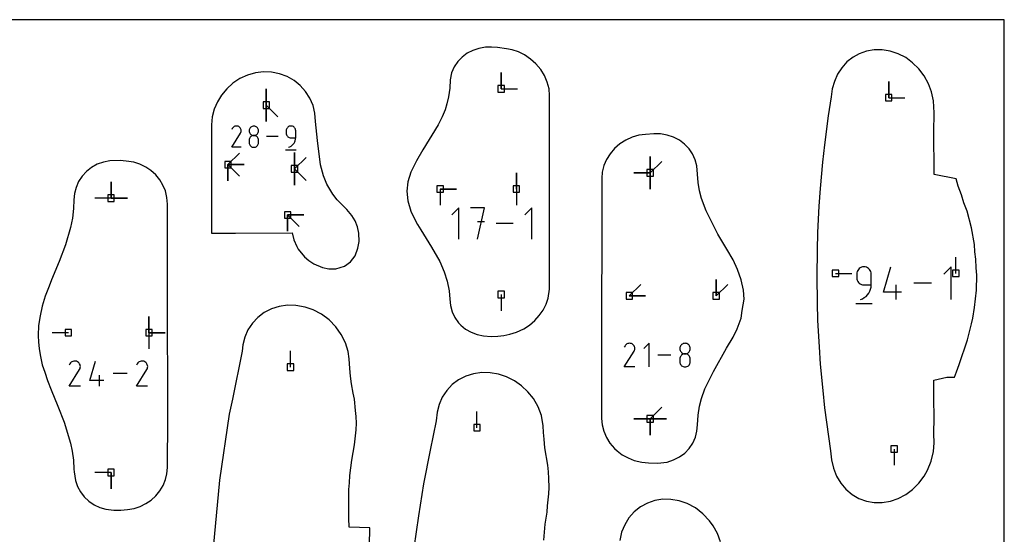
# Model space of a CAD drawing. Extents: x 0 to 600, y 0 to 900.
# Tile 55 of 55: x 513 to 600, y 855 to 900. Entities that reach past the tile are written whole.
import ezdxf

# ---------------------------------------------------------------- set-up
doc = ezdxf.new("R2010")
doc.units = 0

msp = doc.modelspace()

# ---------------------------------------------------------------- linework, layer by layer
at = {"layer": 'annotation', "color": 1}
for p, q in [((555.791586, 893.920303), (555.791586, 895.349053)), ((555.791586, 893.920303), (555.791586, 895.349053)), ((555.791586, 895.349053), (555.791586, 893.920303)), ((589.842751, 893.141942), (589.842751, 894.570692)), ((589.842751, 893.141942), (589.842751, 894.570692)), ((589.842751, 894.570692), (589.842751, 893.141942)), ((535.154073, 892.480785), (535.154073, 893.909535)), ((535.154073, 892.480785), (535.154073, 893.909535)), ((535.154073, 893.909535), (535.154073, 892.480785)), ((535.154073, 892.480785), (535.154073, 893.909535)), ((535.154073, 893.909535), (535.154073, 892.480785)), ((555.791586, 893.920303), (557.220336, 893.920303)), ((589.842751, 893.141942), (591.271501, 893.141942)), ((535.154073, 892.480785), (535.154073, 891.052035)), ((535.154073, 892.480785), (535.154073, 891.052035)), ((535.154073, 891.052035), (535.154073, 892.480785)), ((535.154073, 892.480785), (536.164352, 891.470506)), ((532.166308, 890.444081), (532.11169, 890.339309)), ((532.209652, 890.505543), (532.166308, 890.444081)), ((532.261655, 890.55685), (532.209652, 890.505543)), ((532.320735, 890.59759), (532.261655, 890.55685)), ((532.385311, 890.627353), (532.320735, 890.59759)), ((532.453802, 890.645728), (532.385311, 890.627353)), ((532.524625, 890.652304), (532.453802, 890.645728)), ((532.596199, 890.64667), (532.524625, 890.652304)), ((532.666943, 890.628415), (532.596199, 890.64667)), ((532.735275, 890.597129), (532.666943, 890.628415)), ((532.79639, 890.553731), (532.735275, 890.597129)), ((532.735275, 890.597129), (532.735275, 890.597129)), ((532.847489, 890.501654), (532.79639, 890.553731)), ((532.888118, 890.442493), (532.847489, 890.501654)), ((532.917821, 890.377846), (532.888118, 890.442493)), ((532.936145, 890.309307), (532.917821, 890.377846)), ((532.942636, 890.238473), (532.936145, 890.309307)), ((533.651575, 890.309202), (533.644863, 890.234728)), ((533.67092, 890.379372), (533.651575, 890.309202)), ((533.701717, 890.444046), (533.67092, 890.379372)), ((533.742784, 890.502036), (533.701717, 890.444046)), ((533.792939, 890.552151), (533.742784, 890.502036)), ((533.850998, 890.593201), (533.792939, 890.552151)), ((533.91578, 890.623995), (533.850998, 890.593201)), ((533.986102, 890.643345), (533.91578, 890.623995)), ((534.060782, 890.650059), (533.986102, 890.643345)), ((534.135462, 890.643345), (534.060782, 890.650059)), ((534.060782, 890.650059), (534.060782, 890.650059)), ((534.205784, 890.623995), (534.135462, 890.643345)), ((534.270566, 890.593201), (534.205784, 890.623995)), ((534.328625, 890.552151), (534.270566, 890.593201)), ((534.37878, 890.502036), (534.328625, 890.552151)), ((534.419847, 890.444046), (534.37878, 890.502036)), ((534.450644, 890.379372), (534.419847, 890.444046)), ((534.469989, 890.309202), (534.450644, 890.379372)), ((534.476701, 890.234728), (534.469989, 890.309202)), ((536.912152, 890.310668), (536.905437, 890.235844)), ((536.931507, 890.38111), (536.912152, 890.310668)), ((536.962317, 890.445989), (536.931507, 890.38111)), ((537.003397, 890.504125), (536.962317, 890.445989)), ((537.053561, 890.554338), (537.003397, 890.504125)), ((537.111624, 890.595448), (537.053561, 890.554338)), ((537.176401, 890.626273), (537.111624, 890.595448)), ((537.246707, 890.645634), (537.176401, 890.626273)), ((537.321356, 890.652349), (537.246707, 890.645634)), ((537.39616, 890.645634), (537.321356, 890.652349)), ((537.321356, 890.652349), (537.321356, 890.652349)), ((537.466548, 890.626273), (537.39616, 890.645634)), ((537.531349, 890.595448), (537.466548, 890.626273)), ((537.589393, 890.554338), (537.531349, 890.595448)), ((537.639508, 890.504125), (537.589393, 890.554338)), ((537.680525, 890.445989), (537.639508, 890.504125)), ((537.711272, 890.38111), (537.680525, 890.445989)), ((537.730579, 890.310668), (537.711272, 890.38111)), ((537.737274, 890.235844), (537.730579, 890.310668)), ((532.110516, 888.77935), (532.879161, 890.016769)), ((532.879161, 890.016769), (532.880079, 890.017906)), ((532.879161, 890.016769), (532.879161, 890.016769)), ((532.880079, 890.017906), (532.880961, 890.019053)), ((532.880961, 890.019053), (532.88181, 890.020219)), ((532.88181, 890.020219), (532.882633, 890.021414)), ((532.882633, 890.021414), (532.883436, 890.022648)), ((532.883436, 890.022648), (532.884224, 890.02393)), ((532.884224, 890.02393), (532.885004, 890.02527)), ((532.885004, 890.02527), (532.885781, 890.026678)), ((532.885781, 890.026678), (532.88656, 890.028163)), ((532.88656, 890.028163), (532.918298, 890.096305)), ((532.88656, 890.028163), (532.88656, 890.028163)), ((532.918298, 890.096305), (532.936838, 890.166941)), ((532.936838, 890.166941), (532.942636, 890.238473)), ((533.644863, 890.234728), (533.644863, 890.234728)), ((533.644863, 890.234728), (533.651579, 890.159904)), ((533.651575, 889.476623), (533.644863, 889.401833)), ((533.644863, 889.401833), (533.644863, 889.194638)), ((533.67092, 889.547037), (533.651575, 889.476623)), ((533.651579, 890.159904), (533.670934, 890.089462)), ((533.701717, 889.611896), (533.67092, 889.547037)), ((533.670934, 890.089462), (533.701744, 890.024582)), ((533.742784, 889.670018), (533.701717, 889.611896)), ((533.701744, 890.024582), (533.742823, 889.966446)), ((533.792939, 889.720221), (533.742784, 889.670018)), ((533.742823, 889.966446), (533.792987, 889.916233)), ((533.850998, 889.761324), (533.792939, 889.720221)), ((533.792987, 889.916233), (533.85105, 889.875124)), ((533.91578, 889.792147), (533.850998, 889.761324)), ((533.85105, 889.875124), (533.915827, 889.844298)), ((533.986102, 889.811506), (533.91578, 889.792147)), ((533.915827, 889.844298), (533.986133, 889.824938)), ((534.060782, 889.818222), (533.986102, 889.811506)), ((533.986133, 889.824938), (534.060782, 889.818222)), ((534.060782, 889.818222), (534.135431, 889.824938)), ((534.135462, 889.81151), (534.060782, 889.818222)), ((534.060782, 889.818222), (534.060782, 889.818222)), ((534.060782, 889.818222), (534.060782, 889.818222)), ((534.135431, 889.824938), (534.205737, 889.844298)), ((534.205784, 889.79216), (534.135462, 889.81151)), ((534.205737, 889.844298), (534.270514, 889.875124)), ((534.270566, 889.76135), (534.205784, 889.79216)), ((534.270514, 889.875124), (534.328577, 889.916233)), ((534.328625, 889.72026), (534.270566, 889.76135)), ((534.328577, 889.916233), (534.378741, 889.966446)), ((534.37878, 889.670066), (534.328625, 889.72026)), ((534.378741, 889.966446), (534.419821, 890.024582)), ((534.419847, 889.611948), (534.37878, 889.670066)), ((534.419821, 890.024582), (534.45063, 890.089462)), ((534.450644, 889.547085), (534.419847, 889.611948)), ((534.45063, 890.089462), (534.469986, 890.159904)), ((534.469989, 889.476654), (534.450644, 889.547085)), ((534.469986, 890.159904), (534.476701, 890.234728)), ((534.476701, 889.401833), (534.469989, 889.476654)), ((534.476701, 890.234728), (534.476701, 890.234728)), ((534.476701, 889.194638), (534.476701, 889.401833)), ((534.476701, 889.401833), (534.476701, 889.401833)), ((536.203362, 889.715857), (535.179246, 889.715857)), ((536.905437, 890.235844), (536.905437, 890.027591)), ((536.905437, 890.027591), (536.905437, 890.027591)), ((536.905437, 890.027591), (536.912152, 889.952771)), ((536.912152, 889.952771), (536.931507, 889.882339)), ((536.931507, 889.882339), (536.962317, 889.817476)), ((536.962317, 889.817476), (537.003397, 889.759358)), ((537.003397, 889.759358), (537.053561, 889.709164)), ((537.053561, 889.709164), (537.111624, 889.668074)), ((537.111624, 889.668074), (537.176401, 889.637264)), ((537.176401, 889.637264), (537.246707, 889.617914)), ((537.246707, 889.617914), (537.321356, 889.611202)), ((537.321356, 889.611202), (537.737274, 889.611202)), ((537.701192, 889.363539), (537.728066, 889.48492)), ((537.728066, 889.48492), (537.737274, 889.611202)), ((537.737274, 889.611202), (537.737274, 890.235844)), ((537.737274, 890.235844), (537.737274, 890.235844)), ((532.942353, 888.77935), (532.110516, 888.77935)), ((533.644863, 889.194638), (533.644863, 889.194638)), ((533.644863, 889.194638), (533.651579, 889.119854)), ((533.651579, 889.119854), (533.670934, 889.04952)), ((533.670934, 889.04952), (533.701744, 888.984797)), ((533.701744, 888.984797), (533.742823, 888.926846)), ((533.742823, 888.926846), (533.792987, 888.876828)), ((533.792987, 888.876828), (533.85105, 888.835904)), ((533.85105, 888.835904), (533.915827, 888.805235)), ((533.915827, 888.805235), (533.986133, 888.785982)), ((533.986133, 888.785982), (534.060782, 888.779306)), ((534.060782, 888.779306), (534.135431, 888.785982)), ((534.060782, 888.779306), (534.060782, 888.779306)), ((534.135431, 888.785982), (534.205737, 888.805235)), ((534.205737, 888.805235), (534.270514, 888.835904)), ((534.270514, 888.835904), (534.328577, 888.876828)), ((534.328577, 888.876828), (534.378741, 888.926846)), ((534.378741, 888.926846), (534.419821, 888.984797)), ((534.419821, 888.984797), (534.45063, 889.04952)), ((534.45063, 889.04952), (534.469986, 889.119854)), ((534.469986, 889.119854), (534.476701, 889.194638)), ((536.853462, 888.545242), (537.789954, 888.545242)), ((537.11322, 888.779365), (537.232161, 888.823688)), ((537.11322, 888.779365), (537.11322, 888.779365)), ((537.232161, 888.823688), (537.341333, 888.883599)), ((537.341333, 888.883599), (537.43961, 888.957571)), ((537.43961, 888.957571), (537.525862, 889.044077)), ((537.525862, 889.044077), (537.598962, 889.141592)), ((537.598962, 889.141592), (537.657781, 889.248588)), ((537.657781, 889.248588), (537.701192, 889.363539)), ((531.78395, 887.257484), (532.794229, 888.267763)), ((531.78395, 887.257484), (532.794229, 888.267763)), ((532.794229, 888.267763), (531.78395, 887.257484)), ((537.638125, 886.884219), (537.638125, 888.312969)), ((537.638125, 886.884219), (537.638125, 888.312969)), ((537.638125, 888.312969), (537.638125, 886.884219)), ((537.638125, 886.884219), (537.638125, 888.312969)), ((537.638125, 888.312969), (537.638125, 886.884219)), ((537.638125, 886.884219), (537.638125, 888.312969)), ((537.638125, 888.312969), (537.638125, 886.884219)), ((537.638125, 886.884219), (538.648404, 887.894498)), ((537.638125, 886.884219), (538.648404, 887.894498)), ((538.648404, 887.894498), (537.638125, 886.884219)), ((568.887883, 886.532324), (568.887883, 887.961074)), ((568.887883, 886.532324), (568.887883, 887.961074)), ((568.887883, 887.961074), (568.887883, 886.532324)), ((568.887883, 886.532324), (568.887883, 887.961074)), ((568.887883, 887.961074), (568.887883, 886.532324)), ((568.887883, 886.532324), (568.887883, 887.961074)), ((568.887883, 887.961074), (568.887883, 886.532324)), ((531.78395, 887.257484), (533.2127, 887.257484)), ((531.78395, 887.257484), (533.2127, 887.257484)), ((533.2127, 887.257484), (531.78395, 887.257484)), ((531.78395, 887.257484), (531.78395, 885.828734)), ((531.78395, 887.257484), (533.2127, 887.257484)), ((533.2127, 887.257484), (531.78395, 887.257484)), ((531.78395, 887.257484), (531.78395, 885.828734)), ((531.78395, 885.828734), (531.78395, 887.257484)), ((531.78395, 887.257484), (533.2127, 887.257484)), ((533.2127, 887.257484), (531.78395, 887.257484)), ((531.78395, 887.257484), (531.78395, 885.828734)), ((531.78395, 885.828734), (531.78395, 887.257484)), ((531.78395, 887.257484), (532.794229, 886.247205)), ((537.638125, 886.884219), (537.638125, 885.455469)), ((537.638125, 886.884219), (537.638125, 885.455469)), ((537.638125, 885.455469), (537.638125, 886.884219)), ((537.638125, 886.884219), (537.638125, 885.455469)), ((537.638125, 885.455469), (537.638125, 886.884219)), ((537.638125, 886.884219), (538.648404, 885.87394)), ((568.887883, 886.532324), (569.898162, 887.542602)), ((557.124471, 885.110813), (557.124471, 886.539563)), ((557.124471, 885.110813), (557.124471, 886.539563)), ((557.124471, 886.539563), (557.124471, 885.110813)), ((568.887883, 886.532324), (567.459133, 886.532324)), ((568.887883, 886.532324), (567.459133, 886.532324)), ((567.459133, 886.532324), (568.887883, 886.532324)), ((568.887883, 886.532324), (568.887883, 885.103574)), ((568.887883, 886.532324), (568.887883, 885.103574)), ((568.887883, 885.103574), (568.887883, 886.532324)), ((568.887883, 886.532324), (568.887883, 885.103574)), ((568.887883, 885.103574), (568.887883, 886.532324)), ((521.514593, 884.310727), (521.514593, 885.739477)), ((521.514593, 884.310727), (521.514593, 885.739477)), ((521.514593, 885.739477), (521.514593, 884.310727)), ((521.514593, 884.310727), (521.514593, 885.739477)), ((521.514593, 885.739477), (521.514593, 884.310727)), ((550.431569, 885.110813), (551.860319, 885.110813)), ((550.431569, 885.110813), (551.860319, 885.110813)), ((551.860319, 885.110813), (550.431569, 885.110813)), ((550.431569, 885.110813), (550.431569, 883.682063)), ((557.124471, 885.110813), (557.124471, 883.682063)), ((521.514593, 884.310727), (520.085843, 884.310727)), ((521.514593, 884.310727), (522.943343, 884.310727)), ((521.514593, 884.310727), (522.943343, 884.310727)), ((522.943343, 884.310727), (521.514593, 884.310727)), ((552.061599, 883.463013), (551.450385, 882.851626)), ((552.061599, 880.713669), (552.061599, 883.463013)), ((554.315032, 883.463013), (553.092431, 883.463013)), ((553.703818, 880.713669), (554.315032, 883.463013)), ((558.491721, 883.463013), (557.880506, 882.851626)), ((558.491721, 880.713669), (558.491721, 883.463013)), ((537.027362, 882.835166), (538.456112, 882.835166)), ((537.027362, 882.835166), (538.456112, 882.835166)), ((538.456112, 882.835166), (537.027362, 882.835166)), ((537.027362, 882.835166), (537.027362, 881.406416)), ((537.027362, 882.835166), (538.456112, 882.835166)), ((538.456112, 882.835166), (537.027362, 882.835166)), ((537.027362, 882.835166), (537.027362, 881.406416)), ((537.027362, 881.406416), (537.027362, 882.835166)), ((537.027362, 882.835166), (538.037641, 881.824887)), ((554.315032, 882.238688), (553.703818, 882.238688)), ((556.849675, 882.088341), (555.346381, 882.088341)), ((595.737706, 877.69728), (595.737706, 879.12603)), ((587.347586, 878.182814), (587.258736, 878.119906)), ((587.44671, 878.229983), (587.347586, 878.182814)), ((587.554295, 878.25961), (587.44671, 878.229983)), ((587.668526, 878.269887), (587.554295, 878.25961)), ((587.782994, 878.25961), (587.668526, 878.269887)), ((587.668526, 878.269887), (587.668526, 878.269887)), ((587.890704, 878.229983), (587.782994, 878.25961)), ((587.989865, 878.182814), (587.890704, 878.229983)), ((588.078686, 878.119906), (587.989865, 878.182814)), ((589.379952, 876.040949), (590.015507, 878.269887)), ((595.325345, 878.269887), (594.688171, 877.632534)), ((595.325345, 875.403775), (595.325345, 878.269887)), ((585.160802, 877.69728), (586.589552, 877.69728)), ((587.042347, 877.747033), (587.032071, 877.632534)), ((587.032071, 877.632534), (587.032071, 877.313857)), ((587.032071, 877.313857), (587.032071, 877.313857)), ((587.032071, 877.313857), (587.042347, 877.199365)), ((587.071965, 877.854825), (587.042347, 877.747033)), ((587.119111, 877.954106), (587.071965, 877.854825)), ((587.181973, 878.043069), (587.119111, 877.954106)), ((587.258736, 878.119906), (587.181973, 878.043069)), ((588.155374, 878.043069), (588.078686, 878.119906)), ((588.21814, 877.954106), (588.155374, 878.043069)), ((588.26519, 877.854825), (588.21814, 877.954106)), ((588.294734, 877.747033), (588.26519, 877.854825)), ((588.30498, 877.632534), (588.294734, 877.747033)), ((588.30498, 876.676684), (588.30498, 877.632534)), ((588.30498, 877.632534), (588.30498, 877.632534)), ((567.046546, 875.723558), (568.056824, 876.733836)), ((574.687761, 875.723558), (574.687761, 877.152308)), ((574.687761, 875.723558), (574.687761, 877.152308)), ((574.687761, 877.152308), (574.687761, 875.723558)), ((574.687761, 875.723558), (575.698039, 876.733836)), ((587.042347, 877.199365), (587.071965, 877.091588)), ((587.071965, 877.091588), (587.119111, 876.992332)), ((587.119111, 876.992332), (587.181973, 876.903398)), ((587.181973, 876.903398), (587.258736, 876.826589)), ((587.258736, 876.826589), (587.347586, 876.763711)), ((587.347586, 876.763711), (587.44671, 876.716565)), ((587.44671, 876.716565), (587.554295, 876.686955)), ((587.554295, 876.686955), (587.668526, 876.676684)), ((587.668526, 876.676684), (588.30498, 876.676684)), ((588.249766, 876.297701), (588.290889, 876.483442)), ((588.290889, 876.483442), (588.30498, 876.676684)), ((590.494331, 875.403775), (590.494331, 876.676684)), ((593.613559, 876.836831), (592.046419, 876.836831)), ((555.791586, 875.843337), (555.791586, 874.414587)), ((567.046546, 875.723558), (568.475296, 875.723558)), ((567.046546, 875.723558), (568.475296, 875.723558)), ((568.475296, 875.723558), (567.046546, 875.723558)), ((587.532036, 875.4716), (587.699096, 875.563278)), ((587.699096, 875.563278), (587.849483, 875.676472)), ((587.849483, 875.676472), (587.981469, 875.808847)), ((587.981469, 875.808847), (588.093329, 875.958068)), ((588.093329, 875.958068), (588.183337, 876.121798)), ((588.183337, 876.121798), (588.249766, 876.297701)), ((590.971357, 876.040949), (589.379952, 876.040949)), ((586.952537, 875.045511), (588.385593, 875.045511)), ((587.350029, 875.403775), (587.532036, 875.4716)), ((587.350029, 875.403775), (587.350029, 875.403775)), ((524.842859, 872.48168), (524.842859, 873.91043)), ((524.842859, 872.48168), (524.842859, 873.91043)), ((524.842859, 873.91043), (524.842859, 872.48168)), ((524.842859, 872.48168), (524.842859, 873.91043)), ((524.842859, 873.91043), (524.842859, 872.48168)), ((517.765473, 872.48168), (516.336723, 872.48168)), ((524.842859, 872.48168), (526.271609, 872.48168)), ((524.842859, 872.48168), (526.271609, 872.48168)), ((526.271609, 872.48168), (524.842859, 872.48168)), ((524.842859, 872.48168), (524.842859, 871.05293)), ((566.672142, 871.320025), (566.611358, 871.203425)), ((566.720379, 871.388425), (566.672142, 871.320025)), ((566.778252, 871.445524), (566.720379, 871.388425)), ((566.844002, 871.490863), (566.778252, 871.445524)), ((566.915868, 871.523986), (566.844002, 871.490863)), ((566.99209, 871.544435), (566.915868, 871.523986)), ((567.070909, 871.551753), (566.99209, 871.544435)), ((567.150563, 871.545483), (567.070909, 871.551753)), ((567.229293, 871.525168), (567.150563, 871.545483)), ((567.305339, 871.49035), (567.229293, 871.525168)), ((567.373354, 871.442053), (567.305339, 871.49035)), ((567.305339, 871.49035), (567.305339, 871.49035)), ((567.430221, 871.384097), (567.373354, 871.442053)), ((567.475436, 871.318258), (567.430221, 871.384097)), ((567.508493, 871.246312), (567.475436, 871.318258)), ((567.528886, 871.170036), (567.508493, 871.246312)), ((568.781071, 871.551804), (568.317676, 871.088279)), ((568.781071, 869.467379), (568.781071, 871.551804)), ((571.51305, 871.24801), (571.491521, 871.169919)), ((571.547324, 871.319986), (571.51305, 871.24801)), ((571.593027, 871.384522), (571.547324, 871.319986)), ((571.648843, 871.440294), (571.593027, 871.384522)), ((571.713457, 871.485978), (571.648843, 871.440294)), ((571.785552, 871.520249), (571.713457, 871.485978)), ((571.863812, 871.541783), (571.785552, 871.520249)), ((571.946923, 871.549255), (571.863812, 871.541783)), ((572.030034, 871.541783), (571.946923, 871.549255)), ((571.946923, 871.549255), (571.946923, 871.549255)), ((572.108295, 871.520249), (572.030034, 871.541783)), ((572.18039, 871.485978), (572.108295, 871.520249)), ((572.245003, 871.440294), (572.18039, 871.485978)), ((572.30082, 871.384522), (572.245003, 871.440294)), ((572.346523, 871.319986), (572.30082, 871.384522)), ((572.380797, 871.24801), (572.346523, 871.319986)), ((572.402326, 871.169919), (572.380797, 871.24801)), ((537.284878, 869.450583), (537.284878, 870.879333)), ((566.610051, 869.467362), (567.465468, 870.844474)), ((567.465468, 870.844474), (567.466491, 870.845739)), ((567.465468, 870.844474), (567.465468, 870.844474)), ((567.466491, 870.845739), (567.467471, 870.847015)), ((567.467471, 870.847015), (567.468416, 870.848313)), ((567.468416, 870.848313), (567.469333, 870.849643)), ((567.469333, 870.849643), (567.470226, 870.851016)), ((567.470226, 870.851016), (567.471103, 870.852443)), ((567.471103, 870.852443), (567.471971, 870.853934)), ((567.471971, 870.853934), (567.472836, 870.855501)), ((567.472836, 870.855501), (567.473703, 870.857153)), ((567.473703, 870.857153), (567.509023, 870.932988)), ((567.473703, 870.857153), (567.473703, 870.857153)), ((567.509023, 870.932988), (567.529657, 871.011598)), ((567.536109, 871.091206), (567.528886, 871.170036)), ((567.529657, 871.011598), (567.536109, 871.091206)), ((570.702589, 870.509592), (569.562861, 870.509592)), ((571.491521, 871.169919), (571.484052, 871.087037)), ((571.484052, 871.087037), (571.484052, 871.087037)), ((571.484052, 871.087037), (571.491525, 871.003766)), ((571.491525, 871.003766), (571.513065, 870.925372)), ((571.547324, 870.393895), (571.51305, 870.321714)), ((571.513065, 870.925372), (571.547353, 870.853169)), ((571.593027, 870.458578), (571.547324, 870.393895)), ((571.547353, 870.853169), (571.59307, 870.78847)), ((571.648843, 870.514448), (571.593027, 870.458578)), ((571.59307, 870.78847), (571.648897, 870.732588)), ((571.713457, 870.560192), (571.648843, 870.514448)), ((571.648897, 870.732588), (571.713515, 870.686838)), ((571.785552, 870.594493), (571.713457, 870.560192)), ((571.713515, 870.686838), (571.785604, 870.652533)), ((571.863812, 870.616038), (571.785552, 870.594493)), ((571.785604, 870.652533), (571.863847, 870.630986)), ((571.946923, 870.623512), (571.863812, 870.616038)), ((571.863847, 870.630986), (571.946923, 870.623512)), ((571.946923, 870.623512), (572.03, 870.630986)), ((572.030034, 870.616043), (571.946923, 870.623512)), ((571.946923, 870.623512), (571.946923, 870.623512)), ((571.946923, 870.623512), (571.946923, 870.623512)), ((572.03, 870.630986), (572.108242, 870.652533)), ((572.108295, 870.594508), (572.030034, 870.616043)), ((572.108242, 870.652533), (572.180332, 870.686838)), ((572.18039, 870.560221), (572.108295, 870.594508)), ((572.180332, 870.686838), (572.24495, 870.732588)), ((572.245003, 870.514491), (572.18039, 870.560221)), ((572.24495, 870.732588), (572.300777, 870.78847)), ((572.30082, 870.458631), (572.245003, 870.514491)), ((572.300777, 870.78847), (572.346493, 870.853169)), ((572.346523, 870.393953), (572.30082, 870.458631)), ((572.346493, 870.853169), (572.380782, 870.925372)), ((572.380797, 870.321767), (572.346523, 870.393953)), ((572.380782, 870.925372), (572.402322, 871.003766)), ((572.402322, 871.003766), (572.409795, 871.087037)), ((572.409795, 871.087037), (572.402326, 871.169919)), ((572.409795, 871.087037), (572.409795, 871.087037)), ((517.897491, 869.747173), (517.832927, 869.623321)), ((517.948728, 869.819828), (517.897491, 869.747173)), ((518.010201, 869.880477), (517.948728, 869.819828)), ((518.08004, 869.928637), (518.010201, 869.880477)), ((518.156376, 869.96382), (518.08004, 869.928637)), ((518.237339, 869.985541), (518.156376, 869.96382)), ((518.321059, 869.993314), (518.237339, 869.985541)), ((518.405668, 869.986654), (518.321059, 869.993314)), ((518.489294, 869.965075), (518.405668, 869.986654)), ((518.57007, 869.928091), (518.489294, 869.965075)), ((518.642315, 869.876791), (518.57007, 869.928091)), ((518.57007, 869.928091), (518.57007, 869.928091)), ((518.702719, 869.81523), (518.642315, 869.876791)), ((518.750747, 869.745296), (518.702719, 869.81523)), ((518.785859, 869.668876), (518.750747, 869.745296)), ((518.80752, 869.587855), (518.785859, 869.668876)), ((518.815193, 869.504122), (518.80752, 869.587855)), ((518.808339, 869.419563), (518.815193, 869.504122)), ((519.6453, 868.271517), (520.136266, 869.993368)), ((523.81194, 869.747173), (523.747376, 869.623321)), ((523.863177, 869.819828), (523.81194, 869.747173)), ((523.92465, 869.880477), (523.863177, 869.819828)), ((523.994489, 869.928637), (523.92465, 869.880477)), ((524.070825, 869.96382), (523.994489, 869.928637)), ((524.151788, 869.985541), (524.070825, 869.96382)), ((524.235508, 869.993314), (524.151788, 869.985541)), ((524.320117, 869.986654), (524.235508, 869.993314)), ((524.403743, 869.965075), (524.320117, 869.986654)), ((524.484519, 869.928091), (524.403743, 869.965075)), ((524.556764, 869.876791), (524.484519, 869.928091)), ((524.484519, 869.928091), (524.484519, 869.928091)), ((524.617169, 869.81523), (524.556764, 869.876791)), ((524.665196, 869.745296), (524.617169, 869.81523)), ((524.700308, 869.668876), (524.665196, 869.745296)), ((524.721969, 869.587855), (524.700308, 869.668876)), ((524.729642, 869.504122), (524.721969, 869.587855)), ((524.722788, 869.419563), (524.729642, 869.504122)), ((571.491521, 870.24335), (571.484052, 870.160118)), ((571.484052, 870.160118), (571.484052, 869.929532)), ((571.484052, 869.929532), (571.484052, 869.929532)), ((571.484052, 869.929532), (571.491525, 869.846306)), ((571.51305, 870.321714), (571.491521, 870.24335)), ((571.491525, 869.846306), (571.513065, 869.768032)), ((571.513065, 869.768032), (571.547353, 869.696002)), ((571.547353, 869.696002), (571.59307, 869.631509)), ((571.59307, 869.631509), (571.648897, 869.575845)), ((571.648897, 869.575845), (571.713515, 869.530301)), ((571.713515, 869.530301), (571.785604, 869.496169)), ((571.785604, 869.496169), (571.863847, 869.474743)), ((572.03, 869.474743), (572.108242, 869.496169)), ((572.108242, 869.496169), (572.180332, 869.530301)), ((572.180332, 869.530301), (572.24495, 869.575845)), ((572.24495, 869.575845), (572.300777, 869.631509)), ((572.300777, 869.631509), (572.346493, 869.696002)), ((572.346493, 869.696002), (572.380782, 869.768032)), ((572.380782, 869.768032), (572.402322, 869.846306)), ((572.402326, 870.243384), (572.380797, 870.321767)), ((572.402322, 869.846306), (572.409795, 869.929532)), ((572.409795, 870.160118), (572.402326, 870.243384)), ((572.409795, 869.929532), (572.409795, 870.160118)), ((572.409795, 870.160118), (572.409795, 870.160118)), ((517.831539, 867.779284), (518.740158, 869.242045)), ((518.740158, 869.242045), (518.741245, 869.243389)), ((518.740158, 869.242045), (518.740158, 869.242045)), ((518.741245, 869.243389), (518.742286, 869.244744)), ((518.742286, 869.244744), (518.74329, 869.246123)), ((518.74329, 869.246123), (518.744263, 869.247536)), ((518.744263, 869.247536), (518.745212, 869.248994)), ((518.745212, 869.248994), (518.746144, 869.250509)), ((518.746144, 869.250509), (518.747066, 869.252093)), ((518.747066, 869.252093), (518.747984, 869.253758)), ((518.747984, 869.253758), (518.748906, 869.255513)), ((518.748906, 869.255513), (518.786422, 869.336065)), ((518.748906, 869.255513), (518.748906, 869.255513)), ((518.786422, 869.336065), (518.808339, 869.419563)), ((520.506156, 867.779302), (520.506156, 868.762622)), ((522.915754, 868.886335), (521.705141, 868.886335)), ((523.745988, 867.779284), (524.654607, 869.242045)), ((524.654607, 869.242045), (524.655694, 869.243389)), ((524.654607, 869.242045), (524.654607, 869.242045)), ((524.655694, 869.243389), (524.656735, 869.244744)), ((524.656735, 869.244744), (524.657739, 869.246123)), ((524.657739, 869.246123), (524.658712, 869.247536)), ((524.658712, 869.247536), (524.659661, 869.248994)), ((524.659661, 869.248994), (524.660593, 869.250509)), ((524.660593, 869.250509), (524.661515, 869.252093)), ((524.661515, 869.252093), (524.662433, 869.253758)), ((524.662433, 869.253758), (524.663355, 869.255513)), ((524.663355, 869.255513), (524.700871, 869.336065)), ((524.663355, 869.255513), (524.663355, 869.255513)), ((524.700871, 869.336065), (524.722788, 869.419563)), ((567.535794, 869.467362), (566.610051, 869.467362)), ((571.863847, 869.474743), (571.946923, 869.467314)), ((571.946923, 869.467314), (572.03, 869.474743)), ((571.946923, 869.467314), (571.946923, 869.467314)), ((518.814858, 867.779284), (517.831539, 867.779284)), ((520.874658, 868.271517), (519.6453, 868.271517)), ((524.729307, 867.779284), (523.745988, 867.779284)), ((553.664016, 864.133107), (553.664016, 865.561857)), ((568.887883, 864.914011), (569.898162, 865.92429)), ((568.887883, 864.914011), (567.459133, 864.914011)), ((568.887883, 864.914011), (567.459133, 864.914011)), ((567.459133, 864.914011), (568.887883, 864.914011)), ((568.887883, 864.914011), (570.316633, 864.914011)), ((568.887883, 864.914011), (570.316633, 864.914011)), ((570.316633, 864.914011), (568.887883, 864.914011)), ((568.887883, 864.914011), (568.887883, 863.485261)), ((568.887883, 864.914011), (570.316633, 864.914011)), ((570.316633, 864.914011), (568.887883, 864.914011)), ((568.887883, 864.914011), (568.887883, 863.485261)), ((568.887883, 863.485261), (568.887883, 864.914011)), ((568.887883, 864.914011), (570.316633, 864.914011)), ((570.316633, 864.914011), (568.887883, 864.914011)), ((568.887883, 864.914011), (568.887883, 863.485261)), ((568.887883, 863.485261), (568.887883, 864.914011)), ((590.319001, 862.251942), (590.319001, 860.823192)), ((521.514593, 860.188705), (520.085843, 860.188705)), ((521.514593, 860.188705), (521.514593, 858.759955)), ((521.514593, 860.188705), (521.514593, 858.759955)), ((521.514593, 858.759955), (521.514593, 860.188705))]:
    msp.add_line(p, q, dxfattribs=at)
at = {"layer": 'boundary', "color": 5}
for p, q in [((553.29917, 897.300263), (552.799497, 897.044636)), ((553.838741, 897.477134), (553.29917, 897.300263)), ((554.405628, 897.573507), (553.838741, 897.477134)), ((554.93562, 897.588726), (554.405628, 897.573507)), ((555.477529, 897.540931), (554.93562, 897.588726)), ((556.247091, 897.444409), (555.477529, 897.540931)), ((556.751463, 897.353453), (556.247091, 897.444409)), ((557.310164, 897.160005), (556.751463, 897.353453)), ((587.88759, 897.239144), (587.234305, 897.00343)), ((588.573942, 897.358815), (587.88759, 897.239144)), ((589.273408, 897.360379), (588.573942, 897.358815)), ((589.981287, 897.243107), (589.273408, 897.360379)), ((590.674187, 897.008357), (589.981287, 897.243107)), ((551.969293, 896.312781), (551.662177, 895.84918)), ((552.352181, 896.713691), (551.969293, 896.312781)), ((552.799497, 897.044636), (552.352181, 896.713691)), ((557.841349, 896.896837), (557.310164, 897.160005)), ((558.363641, 896.543476), (557.841349, 896.896837)), ((558.849947, 896.106984), (558.363641, 896.543476)), ((586.714246, 896.706985), (586.176909, 896.28187)), ((587.234305, 897.00343), (586.714246, 896.706985)), ((591.33277, 896.662415), (590.674187, 897.008357)), ((591.94103, 896.214008), (591.33277, 896.662415)), ((551.662177, 895.84918), (551.441082, 895.332273)), ((559.265351, 895.614622), (558.849947, 896.106984)), ((559.599574, 895.078693), (559.265351, 895.614622)), ((585.71917, 895.775471), (585.347679, 895.202562)), ((586.176909, 896.28187), (585.71917, 895.775471)), ((592.484438, 895.674127), (591.94103, 896.214008)), ((592.949891, 895.055908), (592.484438, 895.674127)), ((532.833761, 894.817664), (532.223383, 894.417417)), ((533.495591, 895.120301), (532.833761, 894.817664)), ((534.192476, 895.317851), (533.495591, 895.120301)), ((534.904328, 895.405481), (534.192476, 895.317851)), ((535.617809, 895.381775), (534.904328, 895.405481)), ((536.316651, 895.24642), (535.617809, 895.381775)), ((536.980639, 895.002786), (536.316651, 895.24642)), ((537.593439, 894.65702), (536.980639, 895.002786)), ((538.139951, 894.217756), (537.593439, 894.65702)), ((551.308771, 894.701793), (551.266858, 893.973527)), ((551.441082, 895.332273), (551.308771, 894.701793)), ((559.844414, 894.512586), (559.599574, 895.078693)), ((585.066679, 894.578061), (584.878283, 893.916642)), ((585.347679, 895.202562), (585.066679, 894.578061)), ((593.326165, 894.374317), (592.949891, 895.055908)), ((531.679517, 893.929446), (531.215729, 893.365832)), ((532.223383, 894.417417), (531.679517, 893.929446)), ((538.606765, 893.695965), (538.139951, 894.217756)), ((551.266858, 893.973527), (551.170213, 893.209975)), ((559.993961, 893.930234), (559.844414, 894.512586)), ((560.044677, 893.341867), (559.993961, 893.930234)), ((584.878283, 893.916642), (584.772243, 893.220326)), ((593.604098, 893.645873), (593.326165, 894.374317)), ((531.215729, 893.365832), (530.853122, 892.764193)), ((538.98247, 893.104618), (538.606765, 893.695965)), ((539.257909, 892.458331), (538.98247, 893.104618)), ((551.170213, 893.209975), (551.020668, 892.613311)), ((560.043069, 890.536987), (560.044677, 893.341867)), ((584.772243, 893.220326), (584.52819, 891.550151)), ((593.776996, 892.865349), (593.604098, 893.645873)), ((593.832248, 891.816049), (593.776996, 892.865349)), ((530.582811, 892.12348), (530.408879, 891.45314)), ((530.853122, 892.764193), (530.582811, 892.12348)), ((539.426454, 891.772979), (539.257909, 892.458331)), ((550.858033, 892.061609), (550.592622, 891.445707)), ((551.020668, 892.613311), (550.858033, 892.061609)), ((530.408879, 891.45314), (530.336077, 890.75032)), ((539.483907, 891.063595), (539.426454, 891.772979)), ((550.592622, 891.445707), (550.268536, 890.749486)), ((584.52819, 891.550151), (584.199416, 889.007287)), ((593.799347, 890.111785), (593.832248, 891.816049)), ((530.336077, 890.75032), (530.33541, 885.971402)), ((539.656126, 889.390419), (539.483907, 891.063595)), ((550.268536, 890.749486), (548.904301, 888.553739)), ((560.036075, 876.317138), (560.043069, 890.536987)), ((539.919221, 887.237068), (539.656126, 889.390419)), ((566.730753, 889.408908), (566.214567, 889.077461)), ((567.290202, 889.663466), (566.730753, 889.408908)), ((567.878237, 889.834664), (567.290202, 889.663466)), ((568.477343, 889.918439), (567.878237, 889.834664)), ((569.192544, 889.959158), (568.477343, 889.918439)), ((569.791965, 889.951512), (569.192544, 889.959158)), ((570.378207, 889.854895), (569.791965, 889.951512)), ((570.935331, 889.671502), (570.378207, 889.854895)), ((571.44944, 889.405995), (570.935331, 889.671502)), ((571.907798, 889.064987), (571.44944, 889.405995)), ((593.804083, 888.603359), (593.799347, 890.111785)), ((548.904301, 888.553739), (548.345665, 887.589531)), ((565.754434, 888.677374), (565.361724, 888.218564)), ((566.214567, 889.077461), (565.754434, 888.677374)), ((572.299225, 888.657002), (571.907798, 889.064987)), ((572.614045, 888.192179), (572.299225, 888.657002)), ((584.199416, 889.007287), (584.032511, 887.47185)), ((593.826334, 888.085198), (593.804083, 888.603359)), ((565.046172, 887.712452), (564.815423, 887.171625)), ((565.361724, 888.218564), (565.046172, 887.712452)), ((572.84462, 887.682035), (572.614045, 888.192179)), ((572.985384, 887.139262), (572.84462, 887.682035)), ((593.843798, 886.382829), (593.826334, 888.085198)), ((519.799698, 887.00847), (519.352951, 886.65706)), ((520.30049, 887.286728), (519.799698, 887.00847)), ((520.842965, 887.484913), (520.30049, 887.286728)), ((521.413707, 887.598124), (520.842965, 887.484913)), ((522.311668, 887.610704), (521.413707, 887.598124)), ((522.842235, 887.573099), (522.311668, 887.610704)), ((523.517132, 887.464931), (522.842235, 887.573099)), ((524.051017, 887.292968), (523.517132, 887.464931)), ((524.555354, 887.048065), (524.051017, 887.292968)), ((525.019293, 886.735405), (524.555354, 887.048065)), ((540.165806, 886.262987), (539.919221, 887.237068)), ((548.345665, 887.589531), (547.863197, 886.606416)), ((564.815423, 887.171625), (564.675231, 886.609488)), ((573.037658, 886.413483), (572.985384, 887.139262)), ((584.032511, 887.47185), (583.816279, 885.154397)), ((518.971218, 886.241208), (518.663905, 885.771189)), ((519.352951, 886.65706), (518.971218, 886.241208)), ((525.432822, 886.361347), (525.019293, 886.735405)), ((525.787004, 885.933119), (525.432822, 886.361347)), ((526.073491, 885.45931), (525.787004, 885.933119)), ((530.33541, 885.971402), (530.335978, 882.627981)), ((540.466529, 885.545442), (540.165806, 886.262987)), ((547.863197, 886.606416), (547.602047, 885.738672)), ((564.631674, 886.070398), (564.616873, 869.17243)), ((564.675231, 886.609488), (564.631674, 886.070398)), ((573.104918, 885.675713), (573.037658, 886.413483)), ((595.76124, 886.003251), (593.843798, 886.382829)), ((595.938848, 885.369519), (595.76124, 886.003251)), ((518.438528, 885.25863), (518.300588, 884.716215)), ((518.663905, 885.771189), (518.438528, 885.25863)), ((526.284983, 884.949456), (526.073491, 885.45931)), ((541.011003, 884.66551), (540.466529, 885.545442)), ((547.602047, 885.738672), (547.513115, 884.909973)), ((573.218003, 884.964897), (573.104918, 885.675713)), ((583.816279, 885.154397), (583.717502, 883.613317)), ((596.242364, 884.590083), (595.938848, 885.369519)), ((518.300588, 884.716215), (518.255234, 884.171382)), ((526.419803, 884.35913), (526.284983, 884.949456)), ((526.460386, 883.771767), (526.419803, 884.35913)), ((541.387853, 884.155466), (541.011003, 884.66551)), ((547.513115, 884.909973), (547.595203, 884.065488)), ((573.398219, 884.278895), (573.218003, 884.964897)), ((573.803413, 883.210065), (573.398219, 884.278895)), ((596.445702, 883.909838), (596.242364, 884.590083)), ((518.207745, 883.396493), (518.116342, 882.551453)), ((518.255234, 884.171382), (518.207745, 883.396493)), ((526.460109, 881.064167), (526.460386, 883.771767)), ((541.801279, 883.738833), (541.387853, 884.155466)), ((542.224825, 883.31931), (541.801279, 883.738833)), ((542.670942, 882.797407), (542.224825, 883.31931)), ((547.595203, 884.065488), (547.853475, 883.166338)), ((583.717502, 883.613317), (583.589525, 881.288401)), ((596.744661, 883.178507), (596.445702, 883.909838)), ((518.116342, 882.551453), (517.959667, 881.724016)), ((530.335978, 882.627981), (530.33595, 881.242099)), ((542.965752, 882.31039), (542.670942, 882.797407)), ((547.853475, 883.166338), (548.147422, 882.549489)), ((548.147422, 882.549489), (548.437139, 882.007188)), ((574.4355, 881.905469), (573.803413, 883.210065)), ((597.119984, 881.692002), (596.744661, 883.178507)), ((517.959667, 881.724016), (517.5153, 880.217499)), ((543.157986, 881.802821), (542.965752, 882.31039)), ((543.28178, 881.225514), (543.157986, 881.802821)), ((548.437139, 882.007188), (548.718606, 881.516694)), ((574.842438, 881.144914), (574.4355, 881.905469)), ((597.386156, 880.237793), (597.119984, 881.692002)), ((526.460981, 872.055932), (526.460109, 881.064167)), ((530.33595, 881.242099), (531.613407, 881.227755)), ((531.613407, 881.227755), (532.446842, 881.217794)), ((532.446842, 881.217794), (537.420429, 881.253281)), ((537.420429, 881.253281), (537.573506, 880.631829)), ((543.312426, 880.510095), (543.28178, 881.225514)), ((548.718606, 881.516694), (549.678458, 879.987256)), ((575.605613, 879.839259), (574.842438, 881.144914)), ((583.589525, 881.288401), (583.558109, 879.745168)), ((517.5153, 880.217499), (516.941406, 878.740303)), ((537.573506, 880.631829), (537.829285, 880.05905)), ((537.829285, 880.05905), (537.962474, 879.820502)), ((542.947604, 879.251531), (543.202175, 879.924348)), ((543.202175, 879.924348), (543.312426, 880.510095)), ((549.678458, 879.987256), (550.403704, 878.742444)), ((597.406148, 879.58953), (597.386156, 880.237793)), ((537.962474, 879.820502), (538.517838, 879.156953)), ((538.517838, 879.156953), (538.90093, 878.821928)), ((542.543914, 878.713973), (542.947604, 879.251531)), ((576.162887, 878.886208), (575.605613, 879.839259)), ((583.558109, 879.745168), (583.517406, 877.418421)), ((597.487028, 878.93973), (597.406148, 879.58953)), ((516.941406, 878.740303), (516.276807, 877.139996)), ((538.90093, 878.821928), (539.334998, 878.544344)), ((539.334998, 878.544344), (540.08779, 878.206308)), ((540.08779, 878.206308), (540.656969, 878.08689)), ((541.26793, 878.089268), (542.01719, 878.318483)), ((542.01719, 878.318483), (542.543914, 878.713973)), ((550.403704, 878.742444), (550.784822, 877.826724)), ((576.56397, 878.048869), (576.162887, 878.886208)), ((597.516918, 878.171586), (597.487028, 878.93973)), ((597.596847, 877.525633), (597.516918, 878.171586)), ((540.656969, 878.08689), (541.26793, 878.089268)), ((550.784822, 877.826724), (551.050522, 877.016737)), ((576.884013, 877.128636), (576.56397, 878.048869)), ((583.517406, 877.418421), (583.562979, 875.094989)), ((597.551886, 876.216569), (597.596847, 877.525633)), ((516.060219, 876.570288), (515.722976, 875.68941)), ((516.276807, 877.139996), (516.060219, 876.570288)), ((551.050522, 877.016737), (551.219842, 876.164956)), ((577.071888, 876.233128), (576.884013, 877.128636)), ((515.722976, 875.68941), (515.471887, 874.828928)), ((551.219842, 876.164956), (551.279987, 875.430787)), ((559.91815, 875.517664), (560.036075, 876.317138)), ((577.12899, 875.425084), (577.071888, 876.233128)), ((597.393937, 874.695601), (597.551886, 876.216569)), ((515.471887, 874.828928), (515.270761, 873.968718)), ((536.29228, 874.785319), (535.607326, 874.569895)), ((537.013098, 874.889767), (536.29228, 874.785319)), ((537.749132, 874.881024), (537.013098, 874.889767)), ((538.569644, 874.73287), (537.749132, 874.881024)), ((539.257077, 874.496995), (538.569644, 874.73287)), ((551.279987, 875.430787), (551.329, 874.859651)), ((551.329, 874.859651), (551.473979, 874.315746)), ((559.472951, 874.463368), (559.735064, 874.978567)), ((559.735064, 874.978567), (559.91815, 875.517664)), ((576.976917, 874.437483), (577.12899, 875.425084)), ((583.562979, 875.094989), (583.598183, 873.553451)), ((597.225847, 873.768852), (597.393937, 874.695601)), ((515.270761, 873.968718), (515.145306, 873.108222)), ((534.411142, 873.829458), (533.929378, 873.322537)), ((534.975098, 874.248653), (534.411142, 873.829458)), ((535.607326, 874.569895), (534.975098, 874.248653)), ((539.993416, 874.107279), (539.257077, 874.496995)), ((540.665206, 873.604614), (539.993416, 874.107279)), ((551.473979, 874.315746), (551.712092, 873.808756)), ((551.712092, 873.808756), (552.037641, 873.351088)), ((558.73931, 873.542123), (559.138535, 873.981644)), ((559.138535, 873.981644), (559.472951, 874.463368)), ((576.868856, 873.765568), (576.976917, 874.437483)), ((515.145306, 873.108222), (515.102562, 872.247419)), ((533.929378, 873.322537), (533.541711, 872.740326)), ((541.251327, 873.004486), (540.665206, 873.604614)), ((541.733894, 872.32597), (541.251327, 873.004486)), ((552.037641, 873.351088), (552.242693, 873.14844)), ((552.242693, 873.14844), (552.670241, 872.796341)), ((557.779917, 872.820889), (558.283481, 873.152802)), ((558.283481, 873.152802), (558.73931, 873.542123)), ((576.518249, 872.816433), (576.868856, 873.765568)), ((583.598183, 873.553451), (583.72907, 871.237595)), ((596.773792, 871.863393), (597.127085, 873.251183)), ((597.127085, 873.251183), (597.225847, 873.768852)), ((515.102562, 872.247419), (515.134991, 871.6356)), ((533.257748, 872.097086), (533.084568, 871.408625)), ((533.541711, 872.740326), (533.257748, 872.097086)), ((542.099088, 871.590832), (541.733894, 872.32597)), ((552.670241, 872.796341), (553.152667, 872.517407)), ((553.152667, 872.517407), (553.677789, 872.315482)), ((553.677789, 872.315482), (554.233561, 872.19267)), ((554.233561, 872.19267), (554.917505, 872.153258)), ((554.917505, 872.153258), (555.506265, 872.189028)), ((555.506265, 872.189028), (556.015078, 872.243854)), ((556.015078, 872.243854), (556.556639, 872.340676)), ((556.556639, 872.340676), (557.129481, 872.51602)), ((557.129481, 872.51602), (557.779917, 872.820889)), ((575.596924, 871.109771), (576.172834, 872.090399)), ((576.172834, 872.090399), (576.518249, 872.816433)), ((515.134991, 871.6356), (515.185321, 871.079244)), ((526.489971, 868.942053), (526.460981, 872.055932)), ((533.084568, 871.408625), (533.03927, 870.866615)), ((542.337724, 870.822193), (542.099088, 871.590832)), ((583.72907, 871.237595), (583.830125, 869.702939)), ((596.038569, 869.687359), (596.773792, 871.863393)), ((515.185321, 871.079244), (515.269946, 870.525905)), ((515.269946, 870.525905), (515.470934, 869.665161)), ((533.03927, 870.866615), (532.174882, 866.62889)), ((542.431802, 870.198006), (542.337724, 870.822193)), ((574.43781, 869.068605), (575.596924, 871.109771)), ((515.470934, 869.665161), (515.68829, 869.000039)), ((542.48194, 869.336805), (542.431802, 870.198006)), ((583.830125, 869.702939), (584.04534, 867.400242)), ((595.804373, 869.037395), (596.038569, 869.687359)), ((515.68829, 869.000039), (515.929459, 868.285013)), ((526.497873, 864.997458), (526.489971, 868.942053)), ((542.548301, 868.664671), (542.48194, 869.336805)), ((542.65297, 867.989566), (542.548301, 868.664671)), ((552.678377, 868.654752), (552.048387, 868.334539)), ((553.360686, 868.868446), (552.678377, 868.654752)), ((554.078537, 868.970517), (553.360686, 868.868446)), ((554.811331, 868.958817), (554.078537, 868.970517)), ((555.545373, 868.834085), (554.811331, 868.958817)), ((556.264428, 868.598138), (555.545373, 868.834085)), ((564.616873, 869.17243), (564.603113, 867.214237)), ((573.700547, 867.540238), (574.43781, 869.068605)), ((595.614371, 868.564414), (595.804373, 869.037395)), ((515.929459, 868.285013), (516.23696, 867.464088)), ((542.786351, 867.169697), (542.65297, 867.989566)), ((551.486225, 867.915604), (551.005774, 867.408124)), ((552.048387, 868.334539), (551.486225, 867.915604)), ((556.947919, 868.257062), (556.264428, 868.598138)), ((557.579057, 867.819241), (556.947919, 868.257062)), ((558.142396, 867.295406), (557.579057, 867.819241)), ((593.81481, 866.672688), (593.819931, 868.304386)), ((593.819931, 868.304386), (594.942838, 868.581803)), ((594.942838, 868.581803), (595.614371, 868.564414)), ((516.23696, 867.464088), (516.84495, 866.009742)), ((542.894729, 866.643081), (542.786351, 867.169697)), ((551.005774, 867.408124), (550.618939, 866.824524)), ((558.624406, 866.697755), (558.142396, 867.295406)), ((564.603113, 867.214237), (564.617384, 864.948079)), ((573.39999, 866.697359), (573.700547, 867.540238)), ((584.04534, 867.400242), (584.211482, 865.875911)), ((532.174882, 866.62889), (531.900363, 865.313773)), ((543.001588, 865.653716), (542.894729, 866.643081)), ((550.335325, 866.179093), (550.162036, 865.487614)), ((550.618939, 866.824524), (550.335325, 866.179093)), ((559.03417, 865.971781), (558.624406, 866.697755)), ((573.219185, 866.011063), (573.39999, 866.697359)), ((593.822726, 865.039565), (593.81481, 866.672688)), ((516.84495, 866.009742), (517.381138, 864.615708)), ((531.900363, 865.313773), (531.0319, 859.527365)), ((543.054862, 865.104675), (543.001588, 865.653716)), ((550.162036, 865.487614), (550.083649, 864.73165)), ((559.319934, 865.203878), (559.03417, 865.971781)), ((559.485701, 864.287008), (559.319934, 865.203878)), ((573.042045, 864.392029), (573.090147, 865.246278)), ((573.090147, 865.246278), (573.219185, 866.011063)), ((584.211482, 865.875911), (584.541676, 863.368724)), ((517.381138, 864.615708), (517.958516, 862.771407)), ((526.462299, 860.63771), (526.497873, 864.997458)), ((543.074977, 864.538536), (543.054862, 865.104675)), ((543.057615, 863.955385), (543.074977, 864.538536)), ((550.083649, 864.73165), (549.543548, 862.144225)), ((559.523334, 863.704804), (559.485701, 864.287008)), ((564.617384, 864.948079), (564.663172, 864.377695)), ((564.663172, 864.377695), (564.802847, 863.814756)), ((572.994508, 863.832348), (573.042045, 864.392029)), ((593.815633, 863.585371), (593.822726, 865.039565)), ((542.900304, 862.61991), (543.057615, 863.955385)), ((559.561049, 863.108824), (559.523334, 863.704804)), ((564.802847, 863.814756), (565.03324, 863.272845)), ((572.85528, 863.288722), (572.994508, 863.832348)), ((593.826644, 862.813544), (593.815633, 863.585371)), ((517.958516, 862.771407), (518.097203, 862.066967)), ((542.678896, 861.286501), (542.900304, 862.61991)), ((559.640558, 862.35873), (559.561049, 863.108824)), ((565.03324, 863.272845), (565.348713, 862.76541)), ((565.348713, 862.76541), (565.741523, 862.305047)), ((572.311672, 862.312865), (572.625796, 862.778075)), ((572.625796, 862.778075), (572.85528, 863.288722)), ((584.541676, 863.368724), (584.731707, 862.093152)), ((593.774439, 862.024806), (593.826644, 862.813544)), ((518.097203, 862.066967), (518.207062, 861.276645)), ((549.543548, 862.144225), (548.953844, 859.191548)), ((559.877116, 860.837121), (559.640558, 862.35873)), ((565.741523, 862.305047), (565.979282, 862.096225)), ((565.979282, 862.096225), (566.436849, 861.750493)), ((566.436849, 861.750493), (566.938348, 861.468185)), ((571.46192, 861.5635), (571.92052, 861.904623)), ((571.92052, 861.904623), (572.311672, 862.312865)), ((584.731707, 862.093152), (584.813458, 861.301842)), ((593.574253, 861.193774), (593.774439, 862.024806)), ((518.207062, 861.276645), (518.240784, 860.484726)), ((542.506536, 859.919755), (542.678896, 861.286501)), ((559.935486, 860.24773), (559.877116, 860.837121)), ((566.938348, 861.468185), (567.473745, 861.255039)), ((567.473745, 861.255039), (568.153817, 861.098792)), ((568.153817, 861.098792), (568.739889, 861.033705)), ((568.739889, 861.033705), (569.522098, 861.016094)), ((569.522098, 861.016094), (570.388878, 861.114796)), ((570.388878, 861.114796), (570.947141, 861.298018)), ((570.947141, 861.298018), (571.46192, 861.5635)), ((584.813458, 861.301842), (584.979655, 860.56745)), ((593.242012, 860.388942), (593.574253, 861.193774)), ((518.240784, 860.484726), (518.262986, 860.263225)), ((518.262986, 860.263225), (518.374387, 859.494931)), ((526.293981, 859.568805), (526.417844, 860.074543)), ((526.417844, 860.074543), (526.462299, 860.63771)), ((559.988833, 859.66797), (559.935486, 860.24773)), ((584.979655, 860.56745), (585.252317, 859.880544)), ((592.953023, 859.867666), (593.242012, 860.388942)), ((518.374387, 859.494931), (518.557871, 858.967745)), ((526.086212, 859.057358), (526.293981, 859.568805)), ((531.0319, 859.527365), (530.49615, 853.558167)), ((542.399738, 858.684956), (542.474445, 859.285598)), ((542.474445, 859.285598), (542.506536, 859.919755)), ((548.953844, 859.191548), (548.539322, 856.371353)), ((560.010799, 858.883851), (559.988833, 859.66797)), ((585.252317, 859.880544), (585.624353, 859.257949)), ((585.624353, 859.257949), (586.086117, 858.714843)), ((591.94563, 858.708121), (592.488347, 859.24877)), ((592.488347, 859.24877), (592.953023, 859.867666)), ((518.557871, 858.967745), (518.823869, 858.480968)), ((518.823869, 858.480968), (519.164241, 858.045228)), ((525.451838, 858.150519), (525.803092, 858.581387)), ((525.803092, 858.581387), (526.086212, 859.057358)), ((542.400838, 856.17705), (542.399738, 858.684956)), ((559.872647, 857.256291), (559.993462, 858.326031)), ((559.993462, 858.326031), (560.010799, 858.883851)), ((586.086117, 858.714843), (586.625769, 858.264219)), ((586.625769, 858.264219), (587.229693, 857.916632)), ((590.679858, 857.911987), (591.337922, 858.258843)), ((591.337922, 858.258843), (591.94563, 858.708121)), ((519.164241, 858.045228), (519.56949, 857.669618)), ((519.56949, 857.669618), (520.029009, 857.361585)), ((524.075418, 857.208691), (524.578473, 857.457221)), ((524.578473, 857.457221), (525.040524, 857.773231)), ((525.040524, 857.773231), (525.451838, 858.150519)), ((568.641574, 857.500787), (568.030064, 857.166794)), ((569.304051, 857.725813), (568.641574, 857.500787)), ((570.001215, 857.836707), (569.304051, 857.725813)), ((570.713214, 857.831521), (570.001215, 857.836707)), ((571.431247, 857.709887), (570.713214, 857.831521)), ((572.139485, 857.470275), (571.431247, 857.709887)), ((572.856028, 857.077401), (572.139485, 857.470275)), ((587.229693, 857.916632), (587.88278, 857.680006)), ((587.88278, 857.680006), (588.568909, 857.55945)), ((588.568909, 857.55945), (589.274141, 857.557492)), ((589.274141, 857.557492), (589.98726, 857.676237)), ((589.98726, 857.676237), (590.679858, 857.911987)), ((520.029009, 857.361585), (520.531487, 857.126815)), ((520.531487, 857.126815), (521.065223, 856.969341)), ((521.065223, 856.969341), (521.767035, 856.885509)), ((521.767035, 856.885509), (522.359063, 856.884692)), ((522.359063, 856.884692), (522.953645, 856.931014)), ((522.953645, 856.931014), (523.541886, 857.032868)), ((523.541886, 857.032868), (524.075418, 857.208691)), ((559.665963, 855.655657), (559.833894, 856.709857)), ((559.833894, 856.709857), (559.872647, 857.256291)), ((567.484648, 856.731647), (567.018953, 856.205689)), ((568.030064, 857.166794), (567.484648, 856.731647)), ((573.514805, 856.562579), (572.856028, 857.077401)), ((574.093933, 855.939906), (573.514805, 856.562579)), ((542.433165, 855.387761), (542.400838, 856.17705)), ((548.539322, 856.371353), (548.130342, 853.560262)), ((559.535776, 854.23349), (559.665963, 855.655657)), ((567.018953, 856.205689), (566.644672, 855.601605)), ((574.415508, 855.510337), (574.093933, 855.939906)), ((544.240643, 855.337001), (542.433165, 855.387761)), ((544.203244, 853.769608), (544.243493, 854.813857)), ((544.243493, 854.813857), (544.240643, 855.337001)), ((566.371311, 854.934147), (566.20591, 854.219491)), ((566.644672, 855.601605), (566.371311, 854.934147)), ((574.790794, 854.831596), (574.415508, 855.510337)), ((575.066713, 854.108066), (574.790794, 854.831596))]:
    msp.add_line(p, q, dxfattribs=at)
at = {"layer": 'frame', "color": 5}
for p, q in [((600, 900), (0, 900)), ((600, 0), (600, 900))]:
    msp.add_line(p, q, dxfattribs=at)
at = {"layer": 'hole', "color": 5}
for p, q in [((556.077336, 894.206053), (555.505836, 894.206053)), ((555.505836, 894.206053), (555.505836, 893.634553)), ((556.077336, 893.634553), (556.077336, 894.206053)), ((555.505836, 893.634553), (556.077336, 893.634553)), ((590.128501, 893.427692), (589.557001, 893.427692)), ((589.557001, 893.427692), (589.557001, 892.856192)), ((589.557001, 892.856192), (590.128501, 892.856192)), ((590.128501, 892.856192), (590.128501, 893.427692)), ((535.439823, 892.766535), (534.868323, 892.766535)), ((534.868323, 892.766535), (534.868323, 892.195035)), ((534.868323, 892.195035), (535.439823, 892.195035)), ((535.439823, 892.195035), (535.439823, 892.766535)), ((532.0697, 887.543234), (531.4982, 887.543234)), ((531.4982, 887.543234), (531.4982, 886.971734)), ((531.4982, 886.971734), (532.0697, 886.971734)), ((532.0697, 886.971734), (532.0697, 887.543234)), ((537.923875, 887.169969), (537.352375, 887.169969)), ((537.352375, 887.169969), (537.352375, 886.598469)), ((537.923875, 886.598469), (537.923875, 887.169969)), ((569.173633, 886.818074), (568.602133, 886.818074)), ((568.602133, 886.818074), (568.602133, 886.246574)), ((569.173633, 886.246574), (569.173633, 886.818074)), ((537.352375, 886.598469), (537.923875, 886.598469)), ((568.602133, 886.246574), (569.173633, 886.246574)), ((550.717319, 885.396563), (550.145819, 885.396563)), ((550.145819, 885.396563), (550.145819, 884.825063)), ((550.717319, 884.825063), (550.717319, 885.396563)), ((557.410221, 885.396563), (556.838721, 885.396563)), ((556.838721, 885.396563), (556.838721, 884.825063)), ((557.410221, 884.825063), (557.410221, 885.396563)), ((521.800343, 884.596477), (521.228843, 884.596477)), ((521.228843, 884.596477), (521.228843, 884.024977)), ((521.800343, 884.024977), (521.800343, 884.596477)), ((550.145819, 884.825063), (550.717319, 884.825063)), ((556.838721, 884.825063), (557.410221, 884.825063)), ((521.228843, 884.024977), (521.800343, 884.024977)), ((537.313112, 883.120916), (536.741612, 883.120916)), ((536.741612, 883.120916), (536.741612, 882.549416)), ((536.741612, 882.549416), (537.313112, 882.549416)), ((537.313112, 882.549416), (537.313112, 883.120916)), ((585.446552, 877.98303), (584.875052, 877.98303)), ((584.875052, 877.98303), (584.875052, 877.41153)), ((584.875052, 877.41153), (585.446552, 877.41153)), ((585.446552, 877.41153), (585.446552, 877.98303)), ((596.023456, 877.98303), (595.451956, 877.98303)), ((595.451956, 877.98303), (595.451956, 877.41153)), ((595.451956, 877.41153), (596.023456, 877.41153)), ((596.023456, 877.41153), (596.023456, 877.98303)), ((556.077336, 876.129087), (555.505836, 876.129087)), ((555.505836, 876.129087), (555.505836, 875.557587)), ((555.505836, 875.557587), (556.077336, 875.557587)), ((556.077336, 875.557587), (556.077336, 876.129087)), ((567.332296, 876.009308), (566.760796, 876.009308)), ((566.760796, 876.009308), (566.760796, 875.437808)), ((567.332296, 875.437808), (567.332296, 876.009308)), ((574.973511, 876.009308), (574.402011, 876.009308)), ((574.402011, 876.009308), (574.402011, 875.437808)), ((574.973511, 875.437808), (574.973511, 876.009308)), ((566.760796, 875.437808), (567.332296, 875.437808)), ((574.402011, 875.437808), (574.973511, 875.437808)), ((518.051223, 872.76743), (517.479723, 872.76743)), ((517.479723, 872.76743), (517.479723, 872.19593)), ((517.479723, 872.19593), (518.051223, 872.19593)), ((518.051223, 872.19593), (518.051223, 872.76743)), ((525.128609, 872.76743), (524.557109, 872.76743)), ((524.557109, 872.76743), (524.557109, 872.19593)), ((524.557109, 872.19593), (525.128609, 872.19593)), ((525.128609, 872.19593), (525.128609, 872.76743)), ((537.570628, 869.736333), (536.999128, 869.736333)), ((536.999128, 869.736333), (536.999128, 869.164833)), ((537.570628, 869.164833), (537.570628, 869.736333)), ((536.999128, 869.164833), (537.570628, 869.164833)), ((569.173633, 865.199761), (568.602133, 865.199761)), ((568.602133, 865.199761), (568.602133, 864.628261)), ((569.173633, 864.628261), (569.173633, 865.199761)), ((553.949766, 864.418857), (553.378266, 864.418857)), ((553.378266, 864.418857), (553.378266, 863.847357)), ((553.949766, 863.847357), (553.949766, 864.418857)), ((568.602133, 864.628261), (569.173633, 864.628261)), ((553.378266, 863.847357), (553.949766, 863.847357)), ((590.604751, 862.537692), (590.033251, 862.537692)), ((590.033251, 862.537692), (590.033251, 861.966192)), ((590.033251, 861.966192), (590.604751, 861.966192)), ((590.604751, 861.966192), (590.604751, 862.537692)), ((521.800343, 860.474455), (521.228843, 860.474455)), ((521.228843, 860.474455), (521.228843, 859.902955)), ((521.800343, 859.902955), (521.800343, 860.474455)), ((521.228843, 859.902955), (521.800343, 859.902955))]:
    msp.add_line(p, q, dxfattribs=at)

doc.saveas('drawing.dxf')
